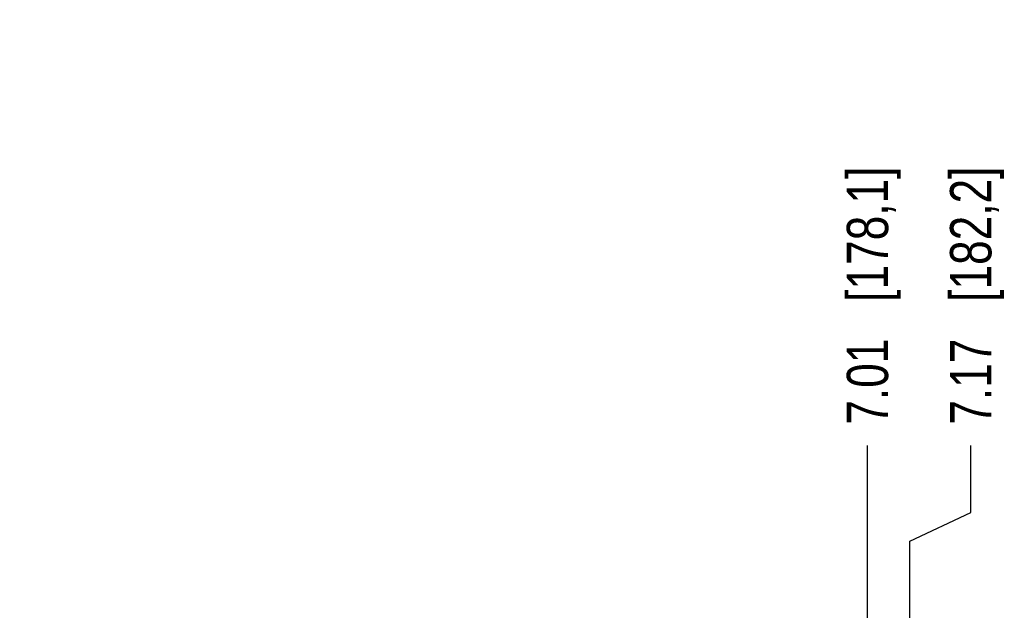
# Model space of a CAD drawing. Header units: inches. Extents: x 0 to 34, y 0 to 22.
# Tile 8 of 69: x 12.4 to 16.1, y 7.8 to 10. Entities that reach past the tile are written whole.
import ezdxf

# ---------------------------------------------------------------- set-up
doc = ezdxf.new("R2010")
doc.units = ezdxf.units.IN
doc.header["$LTSCALE"] = 1.87
doc.header["$MEASUREMENT"] = 0
doc.layers.get('0').update_dxf_attribs({"linetype": 'CONTINUOUS'})
doc.layers.add('DIMENSIONS', color=7, linetype='CONTINUOUS')
doc.styles.get("Standard").update_dxf_attribs({"font": 'txt', "width": 0.8})
doc.dimstyles.new('DIMSTYLE_1', dxfattribs={"dimtxt": 0.15625, "dimasz": 0.1875, "dimexe": 0.125, "dimexo": 0.0625, "dimgap": 0.09, "dimtad": 0, "dimtih": 1, "dimtoh": 1, "dimzin": 4, "dimdsep": 46, "dimtxsty": 'STANDARD', "dimblk": 'CLOSED', "dimblk1": 'CLOSED', "dimblk2": 'CLOSED', "dimcen": 0.09, "dimadec": 0, "dimazin": 0, "dimtfac": 1, "dimtofl": 0, "dimtmove": 0, "dimatfit": 3, "dimldrblk": 'CLOSED', "dimfxl": 1, "dimtolj": 1, "dimtzin": 4, "dimarcsym": 0})

# ---------------------------------------------------------------- blocks, each defined once
blk = doc.blocks.new('*D18')
at = {"layer": 'DIMENSIONS', "color": 2, "linetype": 'CONTINUOUS'}
blk.add_line((15.6222, 6.1164), (15.6222, 8.4148), dxfattribs=at)
at = {"layer": 'DIMENSIONS', "color": 2, "linetype": 'CONTINUOUS', "insert": (15.5441, 8.4929), "char_height": 0.15625, "width": 1.53125, "attachment_point": 1, "rotation": 90, "line_spacing_factor": 0.9}
blk.add_mtext('7.01{\\Ftxt.shx;\\W1.000000;\\H0.156250; }[178,1]', dxfattribs=at)
blk = doc.blocks.new('_CLOSED')
at = {"color": 0, "linetype": 'BYBLOCK'}
for p, q in [((0, 0), (-1, 0.167)), ((-1, 0.167), (-1, -0.167)), ((-1, -0.167), (0, 0)), ((-1, 0), (0, 0))]:
    blk.add_line(p, q, dxfattribs=at)
blk = doc.blocks.new('*D19')
at = {"layer": 'DIMENSIONS', "color": 2, "linetype": 'CONTINUOUS'}
for p, q in [((16.0122, 8.1604), (16.0122, 8.4148)), ((15.7818, 8.0525), (16.0122, 8.1604)), ((15.7818, 6.3878), (15.7818, 8.0525))]:
    blk.add_line(p, q, dxfattribs=at)
at = {"layer": 'DIMENSIONS', "color": 2, "linetype": 'CONTINUOUS', "insert": (15.9341, 8.4929), "char_height": 0.15625, "width": 1.53125, "attachment_point": 1, "rotation": 90, "line_spacing_factor": 0.9}
blk.add_mtext('7.17{\\Ftxt.shx;\\W1.000000;\\H0.156250; }[182,2]', dxfattribs=at)

msp = doc.modelspace()

# ---------------------------------------------------------------- dimensions: what is measured, and where the dimension line sits
at = {"layer": 'DIMENSIONS', "color": 2, "linetype": 'CONTINUOUS'}
for feature_location, offset, dtype, origin, picture, middle in [((15.6222, 6.1164), (0, 2.2984), 1, (8.6086, 6.0539), '*D18', (15.6222, 9.2585)), ((15.7818, 6.3878), (0.2304, 2.027), 0, (8.6086, 6.3253), '*D19', (16.0122, 9.2585))]:
    dim = msp.add_ordinate_dim(feature_location=feature_location, offset=offset, dtype=dtype, origin=origin, dimstyle='DIMSTYLE_1', override={"dimtad": 1, "dimtih": 0, "dimtoh": 0}, dxfattribs=at)
    dim.commit()
    dim.dimension.update_dxf_attribs({"geometry": picture, "text_midpoint": middle})

doc.saveas('drawing.dxf')
